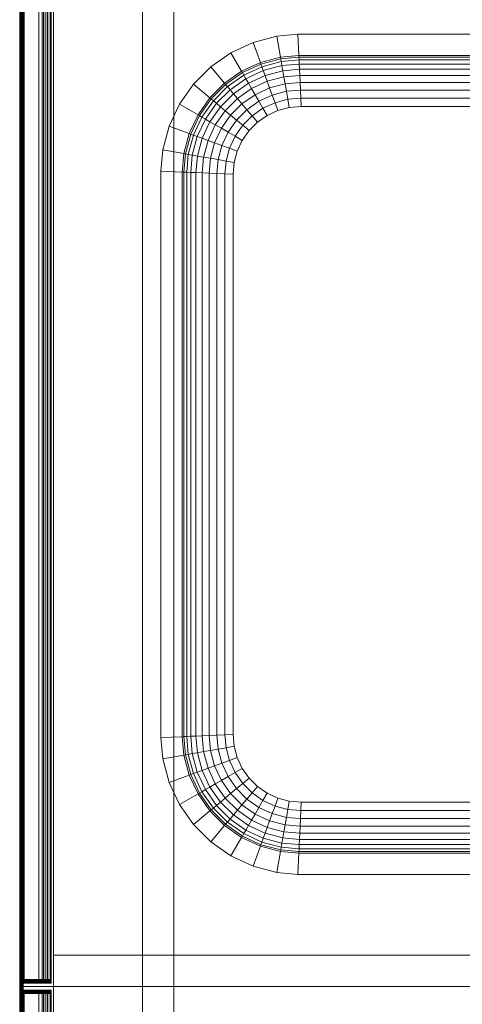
# Model space of a CAD drawing. Header units: metres. Extents: x 391.1 to 427.5, y 12.8 to 28.4.
# Tile 76 of 195: x 406.272 to 406.525, y 22.109 to 22.672. Entities that reach past the tile are written whole.
import ezdxf

# ---------------------------------------------------------------- set-up
doc = ezdxf.new("R2010")
doc.units = ezdxf.units.M
doc.layers.add('02_MOBILIARIO', color=7, linetype='Continuous', lineweight=18)
doc.layers.add('A-DETL-____-MBND', color=7, linetype='Continuous', lineweight=18)

# ---------------------------------------------------------------- blocks, each defined once
blk = doc.blocks.new('Family - Taulells_PA-152457-03_ELEC_P0A')
at = {"layer": 'A-DETL-____-MBND', "color": 253, "true_color": 0xaaaaaa}
for p, q in [((0, 0.6), (0, 0)), ((0, 0), (0, 0.6)), ((0.00003, 0.6), (0, 0.6)), ((0.6, 0.6), (0, 0.6)), ((0, 0.596), (0.00003, 0.59635)), ((0.00003, 0.59635), (0, 0.596)), ((0.00003, 0.59635), (0, 0.596)), ((0.00003, 0.59635), (0, 0.596)), ((0.00003, 0), (0.00003, 0.6)), ((0.00012, 0.6), (0.00003, 0.6)), ((0.00003, 0.59635), (0.00012, 0.59668)), ((0.00012, 0.59668), (0.00003, 0.59635)), ((0.00012, 0.59668), (0.00003, 0.59635)), ((0.00012, 0.59668), (0.00003, 0.59635)), ((0.00003, 0.00365), (0.00003, 0.59635)), ((0.00003, 0.59635), (0.00003, 0.00365)), ((0.00012, 0), (0.00012, 0.6)), ((0.00027, 0.6), (0.00012, 0.6)), ((0.00012, 0.59668), (0.00027, 0.597)), ((0.00027, 0.597), (0.00012, 0.59668)), ((0.00027, 0.597), (0.00012, 0.59668)), ((0.00027, 0.597), (0.00012, 0.59668)), ((0.00012, 0.00332), (0.00012, 0.59668)), ((0.00012, 0.59668), (0.00012, 0.00332)), ((0.00027, 0), (0.00027, 0.6)), ((0.00047, 0.6), (0.00027, 0.6)), ((0.00027, 0.597), (0.00047, 0.59729)), ((0.00047, 0.59729), (0.00027, 0.597)), ((0.00047, 0.59729), (0.00027, 0.597)), ((0.00047, 0.59729), (0.00027, 0.597)), ((0.00027, 0.003), (0.00027, 0.597)), ((0.00027, 0.597), (0.00027, 0.003)), ((0.00047, 0), (0.00047, 0.6)), ((0.00071, 0.6), (0.00047, 0.6)), ((0.00047, 0.59729), (0.00071, 0.59753)), ((0.00071, 0.59753), (0.00047, 0.59729)), ((0.00059, 0.59741), (0.00047, 0.59729)), ((0.00059, 0.59741), (0.00047, 0.59729)), ((0.00047, 0.00271), (0.00047, 0.59729)), ((0.00047, 0.59729), (0.00047, 0.00271)), ((0.00071, 0.59753), (0.00059, 0.59741)), ((0.00071, 0.59753), (0.00059, 0.59741)), ((0.00059, 0.59741), (0.00071, 0.59729)), ((0.00071, 0.59729), (0.00059, 0.59741)), ((0.00071, 0), (0.00071, 0.6)), ((0.001, 0.6), (0.00071, 0.6)), ((0.00071, 0.59753), (0.001, 0.59773)), ((0.001, 0.59773), (0.00071, 0.59753)), ((0.001, 0.59773), (0.00071, 0.59753)), ((0.001, 0.59773), (0.00071, 0.59753)), ((0.00071, 0.59753), (0.018, 0.59753)), ((0.018, 0.59753), (0.00071, 0.59753)), ((0.00071, 0.59729), (0.001, 0.597)), ((0.00071, 0.00271), (0.00071, 0.59729)), ((0.00071, 0.59729), (0.018, 0.59729)), ((0.001, 0.597), (0.00071, 0.59729)), ((0.00071, 0.59729), (0.00071, 0.00271)), ((0.018, 0.59729), (0.00071, 0.59729)), ((0.001, 0), (0.001, 0.6)), ((0.00132, 0.6), (0.001, 0.6)), ((0.001, 0.59773), (0.00132, 0.59788)), ((0.00132, 0.59788), (0.001, 0.59773)), ((0.00132, 0.59788), (0.001, 0.59773)), ((0.00132, 0.59788), (0.001, 0.59773)), ((0.001, 0.59773), (0.018, 0.59773)), ((0.018, 0.59773), (0.001, 0.59773)), ((0.001, 0.597), (0.00132, 0.59668)), ((0.001, 0.003), (0.001, 0.597)), ((0.001, 0.597), (0.018, 0.597)), ((0.00132, 0.59668), (0.001, 0.597)), ((0.001, 0.597), (0.001, 0.003)), ((0.018, 0.597), (0.001, 0.597)), ((0.00132, 0), (0.00132, 0.6)), ((0.00165, 0.6), (0.00132, 0.6)), ((0.00132, 0.59788), (0.00165, 0.59797)), ((0.00165, 0.59797), (0.00132, 0.59788)), ((0.00165, 0.59797), (0.00132, 0.59788)), ((0.00165, 0.59797), (0.00132, 0.59788)), ((0.00132, 0.59788), (0.018, 0.59788)), ((0.018, 0.59788), (0.00132, 0.59788)), ((0.00132, 0.59668), (0.00165, 0.59635)), ((0.00132, 0.00332), (0.00132, 0.59668)), ((0.00132, 0.59668), (0.018, 0.59668)), ((0.00165, 0.59635), (0.00132, 0.59668)), ((0.00132, 0.59668), (0.00132, 0.00332)), ((0.018, 0.59668), (0.00132, 0.59668)), ((0.00165, 0), (0.00165, 0.6)), ((0.002, 0.6), (0.00165, 0.6)), ((0.00165, 0.59797), (0.002, 0.598)), ((0.002, 0.598), (0.00165, 0.59797)), ((0.002, 0.598), (0.00165, 0.59797)), ((0.002, 0.598), (0.00165, 0.59797)), ((0.00165, 0.59797), (0.018, 0.59797)), ((0.018, 0.59797), (0.00165, 0.59797)), ((0.00165, 0.59635), (0.002, 0.596)), ((0.00165, 0.00365), (0.00165, 0.59635)), ((0.00165, 0.59635), (0.018, 0.59635)), ((0.002, 0.596), (0.00165, 0.59635)), ((0.00165, 0.59635), (0.00165, 0.00365)), ((0.018, 0.59635), (0.00165, 0.59635)), ((0.6, 0.6), (0.002, 0.6)), ((0.002, 0.6), (0.002, 0)), ((0.018, 0.598), (0.002, 0.598)), ((0.002, 0.598), (0.018, 0.598)), ((0.018, 0.598), (0.002, 0.598)), ((0.002, 0.598), (0.018, 0.598)), ((0.0025, 0.002), (0.0025, 0.598)), ((0.0025, 0.598), (0.01099, 0.598)), ((0.01099, 0.598), (0.0025, 0.598)), ((0.0025, 0.598), (0.0025, 0.002)), ((0.0025, 0.598), (0.0025, 0.002)), ((0.0025, 0.598), (0.01099, 0.598)), ((0.01099, 0.598), (0.0025, 0.598)), ((0.0025, 0.598), (0.0025, 0.002)), ((0.01099, 0.598), (0.01099, 0.002)), ((0.01099, 0.598), (0.01291, 0.598)), ((0.01291, 0.598), (0.01099, 0.598)), ((0.01099, 0.598), (0.01099, 0.002)), ((0.01099, 0.598), (0.01099, 0.002)), ((0.01099, 0.598), (0.01367, 0.598)), ((0.01367, 0.598), (0.01099, 0.598)), ((0.01099, 0.598), (0.01099, 0.002)), ((0.01291, 0.598), (0.01291, 0.002)), ((0.01291, 0.598), (0.01453, 0.598)), ((0.01453, 0.598), (0.01291, 0.598)), ((0.01291, 0.598), (0.01291, 0.002)), ((0.01367, 0.598), (0.01367, 0.002)), ((0.01367, 0.598), (0.01595, 0.598)), ((0.01595, 0.598), (0.01367, 0.598)), ((0.01367, 0.598), (0.01367, 0.002)), ((0.01453, 0.598), (0.01453, 0.002)), ((0.01453, 0.598), (0.01562, 0.598)), ((0.01562, 0.598), (0.01453, 0.598)), ((0.01453, 0.598), (0.01453, 0.002)), ((0.01562, 0.598), (0.01562, 0.002)), ((0.01562, 0.598), (0.016, 0.598)), ((0.016, 0.598), (0.01562, 0.598)), ((0.01562, 0.598), (0.01562, 0.002)), ((0.01595, 0.598), (0.01595, 0.002)), ((0.01595, 0.598), (0.01747, 0.598)), ((0.01747, 0.598), (0.01595, 0.598)), ((0.01595, 0.598), (0.01595, 0.002)), ((0.016, 0.598), (0.016, 0.002)), ((0.016, 0.598), (0.016, 0.002)), ((0.01747, 0.598), (0.01747, 0.002)), ((0.01747, 0.598), (0.018, 0.598)), ((0.018, 0.598), (0.01747, 0.598)), ((0.01747, 0.598), (0.01747, 0.002)), ((0.018, 0.598), (0.018, 0.002)), ((0.018, 0.598), (0.018, 0.002)), ((0.018, 0.598), (0.018, 0.59797)), ((0.018, 0.598), (0.018, 0.002)), ((0.018, 0.59797), (0.018, 0.598)), ((0.018, 0.002), (0.018, 0.598)), ((0.018, 0.59797), (0.018, 0.59788)), ((0.018, 0.59788), (0.018, 0.59797)), ((0.018, 0.59788), (0.018, 0.59773)), ((0.018, 0.59773), (0.018, 0.59788)), ((0.018, 0.59773), (0.018, 0.59753)), ((0.018, 0.59753), (0.018, 0.59773)), ((0.018, 0.59753), (0.018, 0.59729)), ((0.018, 0.59729), (0.018, 0.59753)), ((0.018, 0.59729), (0.018, 0.597)), ((0.018, 0.597), (0.018, 0.59729)), ((0.018, 0.597), (0.018, 0.59668)), ((0.018, 0.59668), (0.018, 0.597)), ((0.018, 0.59668), (0.018, 0.59635)), ((0.018, 0.59635), (0.018, 0.59668)), ((0.018, 0.59635), (0.018, 0.596)), ((0.018, 0.596), (0.018, 0.59635)), ((0.0192, 0.6), (0.5808, 0.6)), ((0.0192, 0.582), (0.0192, 0.6)), ((0.5808, 0.6), (0.0192, 0.6)), ((0.0192, 0.6), (0.0192, 0.582)), ((0.0192, 0), (0.0192, 0.6)), ((0.0192, 0.6), (0.5808, 0.6)), ((0.5808, 0.6), (0.0192, 0.6)), ((0.0192, 0.6), (0.0192, 0)), ((0.07, 0), (0.07, 0.6)), ((0.07, 0.6), (0.088, 0.6)), ((0.07, 0.6), (0.07, 0)), ((0.088, 0.6), (0.07, 0.6)), ((0.088, 0.6), (0.088, 0)), ((0.088, 0), (0.088, 0.6)), ((0, 0.004), (0, 0.596)), ((0, 0.596), (0, 0.004)), ((0, 0.004), (0, 0.596)), ((0, 0.596), (0, 0.004)), ((0.002, 0.596), (0.018, 0.596)), ((0.002, 0.004), (0.002, 0.596)), ((0.018, 0.596), (0.002, 0.596)), ((0.002, 0.596), (0.002, 0.004)), ((0.018, 0.596), (0.018, 0.004)), ((0.018, 0.004), (0.018, 0.596))]:
    blk.add_line(p, q, dxfattribs=at)
blk = doc.blocks.new('Family - Piques_PA-152575-03_ELEC_P0A')
at = {"layer": 'A-DETL-____-MBND', "color": 253, "true_color": 0xaaaaaa}
for p, q in [((0, 0.6), (0, 0)), ((0, 0), (0, 0.6)), ((0.00003, 0), (0.00003, 0.6)), ((0.00003, 0.59635), (0.00003, 0.00365)), ((0.00003, 0.00365), (0.00003, 0.59635)), ((0.00012, 0), (0.00012, 0.6)), ((0.00012, 0.59668), (0.00012, 0.00332)), ((0.00012, 0.00332), (0.00012, 0.59668)), ((0.00027, 0), (0.00027, 0.6)), ((0.00027, 0.597), (0.00027, 0.003)), ((0.00027, 0.003), (0.00027, 0.597)), ((0.00047, 0), (0.00047, 0.6)), ((0.00047, 0.59729), (0.00047, 0.00271)), ((0.00047, 0.00271), (0.00047, 0.59729)), ((0.00071, 0), (0.00071, 0.6)), ((0.00071, 0.59729), (0.00071, 0.00271)), ((0.00071, 0.00271), (0.00071, 0.59729)), ((0.001, 0), (0.001, 0.6)), ((0.001, 0.597), (0.001, 0.003)), ((0.001, 0.003), (0.001, 0.597)), ((0.00132, 0), (0.00132, 0.6)), ((0.00132, 0.59668), (0.00132, 0.00332)), ((0.00132, 0.00332), (0.00132, 0.59668)), ((0.00165, 0), (0.00165, 0.6)), ((0.00165, 0.59635), (0.00165, 0.00365)), ((0.00165, 0.00365), (0.00165, 0.59635)), ((0.002, 0.6), (0.002, 0)), ((0.0025, 0.002), (0.0025, 0.598)), ((0.0025, 0.598), (0.0025, 0.002)), ((0.0025, 0.598), (0.0025, 0.002)), ((0.0025, 0.598), (0.0025, 0.002)), ((0.01099, 0.598), (0.01099, 0.002)), ((0.01099, 0.598), (0.01099, 0.002)), ((0.01099, 0.598), (0.01099, 0.002)), ((0.01099, 0.598), (0.01099, 0.002)), ((0.01291, 0.598), (0.01291, 0.002)), ((0.01291, 0.598), (0.01291, 0.002)), ((0.01367, 0.598), (0.01367, 0.002)), ((0.01367, 0.598), (0.01367, 0.002)), ((0.01453, 0.598), (0.01453, 0.002)), ((0.01453, 0.598), (0.01453, 0.002)), ((0.01562, 0.598), (0.01562, 0.002)), ((0.01562, 0.598), (0.01562, 0.002)), ((0.01595, 0.598), (0.01595, 0.002)), ((0.01595, 0.598), (0.01595, 0.002)), ((0.016, 0.598), (0.016, 0.002)), ((0.016, 0.598), (0.016, 0.002)), ((0.01747, 0.598), (0.01747, 0.002)), ((0.01747, 0.598), (0.01747, 0.002)), ((0.018, 0.598), (0.018, 0.002)), ((0.018, 0.598), (0.018, 0.002)), ((0.018, 0.002), (0.018, 0.598)), ((0.018, 0.598), (0.018, 0.002)), ((0.0192, 0), (0.0192, 0.6)), ((0.0192, 0.6), (0.0192, 0)), ((0.07, 0), (0.07, 0.6)), ((0.07, 0.6), (0.07, 0)), ((0.088, 0.6), (0.088, 0)), ((0.088, 0), (0.088, 0.6)), ((0, 0.004), (0, 0.596)), ((0, 0.596), (0, 0.004)), ((0, 0.004), (0, 0.596)), ((0, 0.596), (0, 0.004)), ((0.002, 0.596), (0.002, 0.004)), ((0.002, 0.004), (0.002, 0.596)), ((0.018, 0.004), (0.018, 0.596)), ((0.018, 0.596), (0.018, 0.004)), ((0.13319, 0.53937), (0.14668, 0.54298)), ((0.13319, 0.53937), (0.14668, 0.54298)), ((0.14668, 0.54298), (0.13319, 0.53937)), ((0.14668, 0.54298), (0.1588, 0.54404)), ((0.14668, 0.54298), (0.1588, 0.54404)), ((0.1588, 0.54404), (0.14668, 0.54298)), ((0.14881, 0.53092), (0.14668, 0.54298)), ((0.15934, 0.53184), (0.1588, 0.54404)), ((0.1588, 0.54404), (0.44241, 0.54404)), ((0.1588, 0.54404), (0.44241, 0.54404)), ((0.44241, 0.54404), (0.1588, 0.54404)), ((0.12052, 0.53346), (0.13319, 0.53937)), ((0.12052, 0.53346), (0.13319, 0.53937)), ((0.13319, 0.53937), (0.12052, 0.53346)), ((0.13738, 0.52785), (0.13319, 0.53937)), ((0.10908, 0.52545), (0.12052, 0.53346)), ((0.10908, 0.52545), (0.12052, 0.53346)), ((0.12052, 0.53346), (0.10908, 0.52545)), ((0.12665, 0.52285), (0.12052, 0.53346)), ((0.14881, 0.53092), (0.13738, 0.52785)), ((0.14897, 0.53004), (0.13768, 0.52702)), ((0.15934, 0.53184), (0.14881, 0.53092)), ((0.14897, 0.53004), (0.14881, 0.53092)), ((0.15938, 0.53095), (0.14897, 0.53004)), ((0.14925, 0.52843), (0.14897, 0.53004)), ((0.15945, 0.52932), (0.14925, 0.52843)), ((0.44187, 0.53184), (0.15934, 0.53184)), ((0.15938, 0.53095), (0.15934, 0.53184)), ((0.44183, 0.53095), (0.15938, 0.53095)), ((0.15945, 0.52932), (0.15938, 0.53095)), ((0.44176, 0.52932), (0.15945, 0.52932)), ((0.15955, 0.52699), (0.15945, 0.52932)), ((0.0992, 0.51557), (0.10908, 0.52545)), ((0.0992, 0.51557), (0.10908, 0.52545)), ((0.10908, 0.52545), (0.0992, 0.51557)), ((0.11695, 0.51606), (0.10908, 0.52545)), ((0.13738, 0.52785), (0.12665, 0.52285)), ((0.13768, 0.52702), (0.12709, 0.52208)), ((0.13824, 0.52548), (0.12791, 0.52066)), ((0.13904, 0.52328), (0.12908, 0.51864)), ((0.13768, 0.52702), (0.13738, 0.52785)), ((0.13824, 0.52548), (0.13768, 0.52702)), ((0.14925, 0.52843), (0.13824, 0.52548)), ((0.13904, 0.52328), (0.13824, 0.52548)), ((0.14966, 0.52612), (0.13904, 0.52328)), ((0.14006, 0.52048), (0.13904, 0.52328)), ((0.15017, 0.52319), (0.14006, 0.52048)), ((0.14966, 0.52612), (0.14925, 0.52843)), ((0.15955, 0.52699), (0.14966, 0.52612)), ((0.15017, 0.52319), (0.14966, 0.52612)), ((0.15968, 0.52402), (0.15017, 0.52319)), ((0.15079, 0.5197), (0.15017, 0.52319)), ((0.44166, 0.52699), (0.15955, 0.52699)), ((0.15968, 0.52402), (0.15955, 0.52699)), ((0.44153, 0.52402), (0.15968, 0.52402)), ((0.15983, 0.52049), (0.15968, 0.52402)), ((0.12665, 0.52285), (0.11695, 0.51606)), ((0.12709, 0.52208), (0.11753, 0.51538)), ((0.12791, 0.52066), (0.11858, 0.51412)), ((0.12908, 0.51864), (0.12008, 0.51233)), ((0.12709, 0.52208), (0.12665, 0.52285)), ((0.12791, 0.52066), (0.12709, 0.52208)), ((0.12908, 0.51864), (0.12791, 0.52066)), ((0.13057, 0.51606), (0.12908, 0.51864)), ((0.14006, 0.52048), (0.13057, 0.51606)), ((0.14127, 0.51715), (0.14006, 0.52048)), ((0.15079, 0.5197), (0.14127, 0.51715)), ((0.15983, 0.52049), (0.15079, 0.5197)), ((0.15149, 0.51575), (0.15079, 0.5197)), ((0.44138, 0.52049), (0.15983, 0.52049)), ((0.16001, 0.5165), (0.15983, 0.52049)), ((0.09118, 0.50412), (0.0992, 0.51557)), ((0.09118, 0.50412), (0.0992, 0.51557)), ((0.0992, 0.51557), (0.09118, 0.50412)), ((0.10858, 0.50769), (0.0992, 0.51557)), ((0.11695, 0.51606), (0.10858, 0.50769)), ((0.11753, 0.51538), (0.10926, 0.50712)), ((0.11858, 0.51412), (0.11052, 0.50607)), ((0.12008, 0.51233), (0.11231, 0.50456)), ((0.11753, 0.51538), (0.11695, 0.51606)), ((0.11858, 0.51412), (0.11753, 0.51538)), ((0.12008, 0.51233), (0.11858, 0.51412)), ((0.122, 0.51005), (0.12008, 0.51233)), ((0.13057, 0.51606), (0.122, 0.51005)), ((0.13234, 0.51299), (0.12427, 0.50734)), ((0.13234, 0.51299), (0.13057, 0.51606)), ((0.14127, 0.51715), (0.13234, 0.51299)), ((0.13435, 0.50951), (0.13234, 0.51299)), ((0.14264, 0.51338), (0.13435, 0.50951)), ((0.14264, 0.51338), (0.14127, 0.51715)), ((0.15149, 0.51575), (0.14264, 0.51338)), ((0.14414, 0.50927), (0.14264, 0.51338)), ((0.16001, 0.5165), (0.15149, 0.51575)), ((0.15225, 0.51144), (0.15149, 0.51575)), ((0.1602, 0.51214), (0.15225, 0.51144)), ((0.4412, 0.5165), (0.16001, 0.5165)), ((0.1602, 0.51214), (0.16001, 0.5165)), ((0.44101, 0.51214), (0.1602, 0.51214)), ((0.1604, 0.50754), (0.1602, 0.51214)), ((0.10858, 0.50769), (0.10179, 0.49799)), ((0.10926, 0.50712), (0.10256, 0.49755)), ((0.10926, 0.50712), (0.10858, 0.50769)), ((0.11052, 0.50607), (0.10926, 0.50712)), ((0.122, 0.51005), (0.11459, 0.50265)), ((0.12427, 0.50734), (0.11731, 0.50037)), ((0.12427, 0.50734), (0.122, 0.51005)), ((0.12685, 0.50426), (0.12427, 0.50734)), ((0.13435, 0.50951), (0.12685, 0.50426)), ((0.13654, 0.50573), (0.13435, 0.50951)), ((0.14414, 0.50927), (0.13654, 0.50573)), ((0.15225, 0.51144), (0.14414, 0.50927)), ((0.14572, 0.50493), (0.14414, 0.50927)), ((0.15305, 0.50689), (0.14572, 0.50493)), ((0.15305, 0.50689), (0.15225, 0.51144)), ((0.1604, 0.50754), (0.15305, 0.50689)), ((0.15387, 0.50222), (0.15305, 0.50689)), ((0.44081, 0.50754), (0.1604, 0.50754)), ((0.1606, 0.50281), (0.1604, 0.50754)), ((0.08528, 0.49145), (0.09118, 0.50412)), ((0.08528, 0.49145), (0.09118, 0.50412)), ((0.09118, 0.50412), (0.08528, 0.49145)), ((0.10179, 0.49799), (0.09118, 0.50412)), ((0.11052, 0.50607), (0.10398, 0.49673)), ((0.11231, 0.50456), (0.10601, 0.49556)), ((0.11459, 0.50265), (0.10859, 0.49407)), ((0.11231, 0.50456), (0.11052, 0.50607)), ((0.11459, 0.50265), (0.11231, 0.50456)), ((0.11731, 0.50037), (0.11459, 0.50265)), ((0.12685, 0.50426), (0.12038, 0.49779)), ((0.12966, 0.50091), (0.12373, 0.49498)), ((0.12966, 0.50091), (0.12685, 0.50426)), ((0.13654, 0.50573), (0.12966, 0.50091)), ((0.13263, 0.49737), (0.12966, 0.50091)), ((0.13885, 0.50172), (0.13263, 0.49737)), ((0.13885, 0.50172), (0.13654, 0.50573)), ((0.14572, 0.50493), (0.13885, 0.50172)), ((0.14122, 0.49761), (0.13885, 0.50172)), ((0.14734, 0.50047), (0.14572, 0.50493)), ((0.15387, 0.50222), (0.14734, 0.50047)), ((0.1606, 0.50281), (0.15387, 0.50222)), ((0.4406, 0.50281), (0.1606, 0.50281)), ((0.10179, 0.49799), (0.09679, 0.48726)), ((0.10256, 0.49755), (0.09763, 0.48696)), ((0.10398, 0.49673), (0.09916, 0.4864)), ((0.10601, 0.49556), (0.10136, 0.4856)), ((0.10256, 0.49755), (0.10179, 0.49799)), ((0.10398, 0.49673), (0.10256, 0.49755)), ((0.10601, 0.49556), (0.10398, 0.49673)), ((0.10859, 0.49407), (0.10601, 0.49556)), ((0.11731, 0.50037), (0.11165, 0.4923)), ((0.12038, 0.49779), (0.11513, 0.49029)), ((0.12038, 0.49779), (0.11731, 0.50037)), ((0.12373, 0.49498), (0.11892, 0.48811)), ((0.12373, 0.49498), (0.12038, 0.49779)), ((0.12727, 0.49201), (0.12373, 0.49498)), ((0.13263, 0.49737), (0.12727, 0.49201)), ((0.13568, 0.49374), (0.13263, 0.49737)), ((0.14122, 0.49761), (0.13568, 0.49374)), ((0.14734, 0.50047), (0.14122, 0.49761)), ((0.08166, 0.47796), (0.08528, 0.49145)), ((0.08166, 0.47796), (0.08528, 0.49145)), ((0.08528, 0.49145), (0.08166, 0.47796)), ((0.09679, 0.48726), (0.08528, 0.49145)), ((0.10859, 0.49407), (0.10416, 0.48458)), ((0.11165, 0.4923), (0.10749, 0.48337)), ((0.11165, 0.4923), (0.10859, 0.49407)), ((0.11513, 0.49029), (0.11126, 0.482)), ((0.11513, 0.49029), (0.11165, 0.4923)), ((0.11892, 0.48811), (0.11513, 0.49029)), ((0.12727, 0.49201), (0.12292, 0.4858)), ((0.13091, 0.48896), (0.12727, 0.49201)), ((0.13568, 0.49374), (0.13091, 0.48896)), ((0.09679, 0.48726), (0.09373, 0.47583)), ((0.09763, 0.48696), (0.0946, 0.47568)), ((0.09916, 0.4864), (0.09621, 0.47539)), ((0.09763, 0.48696), (0.09679, 0.48726)), ((0.09916, 0.4864), (0.09763, 0.48696)), ((0.10136, 0.4856), (0.09852, 0.47499)), ((0.10136, 0.4856), (0.09916, 0.4864)), ((0.10416, 0.48458), (0.10136, 0.4856)), ((0.10416, 0.48458), (0.10145, 0.47447)), ((0.10749, 0.48337), (0.10416, 0.48458)), ((0.11892, 0.48811), (0.11537, 0.4805)), ((0.12292, 0.4858), (0.11892, 0.48811)), ((0.12292, 0.4858), (0.11971, 0.47892)), ((0.12703, 0.48342), (0.12292, 0.4858)), ((0.13091, 0.48896), (0.12703, 0.48342)), ((0.10749, 0.48337), (0.10494, 0.47385)), ((0.11126, 0.482), (0.10749, 0.48337)), ((0.11126, 0.482), (0.10889, 0.47316)), ((0.11537, 0.4805), (0.11126, 0.482)), ((0.11537, 0.4805), (0.1132, 0.4724)), ((0.11971, 0.47892), (0.11537, 0.4805)), ((0.11971, 0.47892), (0.11775, 0.47159)), ((0.12417, 0.4773), (0.11971, 0.47892)), ((0.12703, 0.48342), (0.12417, 0.4773)), ((0.0806, 0.46584), (0.08166, 0.47796)), ((0.0806, 0.46584), (0.08166, 0.47796)), ((0.08166, 0.47796), (0.0806, 0.46584)), ((0.09373, 0.47583), (0.08166, 0.47796)), ((0.09373, 0.47583), (0.09281, 0.46531)), ((0.0946, 0.47568), (0.09369, 0.46527)), ((0.0946, 0.47568), (0.09373, 0.47583)), ((0.09621, 0.47539), (0.0946, 0.47568)), ((0.09621, 0.47539), (0.09532, 0.4652)), ((0.09852, 0.47499), (0.09621, 0.47539)), ((0.09852, 0.47499), (0.09765, 0.46509)), ((0.10145, 0.47447), (0.09852, 0.47499)), ((0.10145, 0.47447), (0.10062, 0.46496)), ((0.10494, 0.47385), (0.10145, 0.47447)), ((0.10494, 0.47385), (0.10415, 0.46481)), ((0.10889, 0.47316), (0.10494, 0.47385)), ((0.10889, 0.47316), (0.10815, 0.46464)), ((0.1132, 0.4724), (0.10889, 0.47316)), ((0.12417, 0.4773), (0.12242, 0.47077)), ((0.1132, 0.4724), (0.1125, 0.46445)), ((0.11775, 0.47159), (0.1132, 0.4724)), ((0.11775, 0.47159), (0.11711, 0.46424)), ((0.12242, 0.47077), (0.11775, 0.47159)), ((0.12242, 0.47077), (0.12183, 0.46404)), ((0.0806, 0.14224), (0.0806, 0.46584)), ((0.0806, 0.46584), (0.09281, 0.46531)), ((0.0806, 0.14224), (0.0806, 0.46584)), ((0.0806, 0.46584), (0.0806, 0.14224)), ((0.09281, 0.46531), (0.09281, 0.14277)), ((0.09281, 0.46531), (0.09369, 0.46527)), ((0.09369, 0.46527), (0.09369, 0.14281)), ((0.09369, 0.46527), (0.09532, 0.4652)), ((0.09532, 0.4652), (0.09532, 0.14288)), ((0.09532, 0.4652), (0.09765, 0.46509)), ((0.09765, 0.46509), (0.09765, 0.14298)), ((0.09765, 0.46509), (0.10062, 0.46496)), ((0.10062, 0.46496), (0.10062, 0.14311)), ((0.10062, 0.46496), (0.10415, 0.46481)), ((0.10415, 0.46481), (0.10415, 0.14327)), ((0.10415, 0.46481), (0.10815, 0.46464)), ((0.10815, 0.46464), (0.10815, 0.14344)), ((0.10815, 0.46464), (0.1125, 0.46445)), ((0.1125, 0.46445), (0.1125, 0.14363)), ((0.1125, 0.46445), (0.11711, 0.46424)), ((0.11711, 0.46424), (0.11711, 0.14383)), ((0.11711, 0.46424), (0.12183, 0.46404)), ((0.12183, 0.46404), (0.12183, 0.14404)), ((0.0806, 0.14224), (0.09281, 0.14277)), ((0.08166, 0.13012), (0.0806, 0.14224)), ((0.08166, 0.13012), (0.0806, 0.14224)), ((0.0806, 0.14224), (0.08166, 0.13012)), ((0.09281, 0.14277), (0.09369, 0.14281)), ((0.09281, 0.14277), (0.09373, 0.13225)), ((0.09369, 0.14281), (0.09532, 0.14288)), ((0.09369, 0.14281), (0.0946, 0.1324)), ((0.09532, 0.14288), (0.09765, 0.14298)), ((0.09532, 0.14288), (0.09621, 0.13268)), ((0.09765, 0.14298), (0.10062, 0.14311)), ((0.09765, 0.14298), (0.09852, 0.13309)), ((0.10062, 0.14311), (0.10415, 0.14327)), ((0.10062, 0.14311), (0.10145, 0.13361)), ((0.10415, 0.14327), (0.10815, 0.14344)), ((0.10415, 0.14327), (0.10494, 0.13422)), ((0.10815, 0.14344), (0.1125, 0.14363)), ((0.10815, 0.14344), (0.10889, 0.13492)), ((0.1125, 0.14363), (0.11711, 0.14383)), ((0.1125, 0.14363), (0.1132, 0.13568)), ((0.11711, 0.14383), (0.12183, 0.14404)), ((0.11711, 0.14383), (0.11775, 0.13648)), ((0.12183, 0.14404), (0.12242, 0.13731)), ((0.10889, 0.13492), (0.1132, 0.13568)), ((0.1132, 0.13568), (0.11775, 0.13648)), ((0.1132, 0.13568), (0.11537, 0.12757)), ((0.11775, 0.13648), (0.12242, 0.13731)), ((0.11775, 0.13648), (0.11971, 0.12915)), ((0.12242, 0.13731), (0.12417, 0.13078)), ((0.08166, 0.13012), (0.09373, 0.13225)), ((0.08528, 0.11662), (0.08166, 0.13012)), ((0.08528, 0.11662), (0.08166, 0.13012)), ((0.08166, 0.13012), (0.08528, 0.11662)), ((0.09373, 0.13225), (0.0946, 0.1324)), ((0.09373, 0.13225), (0.09679, 0.12081)), ((0.0946, 0.1324), (0.09621, 0.13268)), ((0.0946, 0.1324), (0.09763, 0.12112)), ((0.09621, 0.13268), (0.09852, 0.13309)), ((0.09621, 0.13268), (0.09916, 0.12168)), ((0.09852, 0.13309), (0.10145, 0.13361)), ((0.09852, 0.13309), (0.10136, 0.12248)), ((0.10145, 0.13361), (0.10494, 0.13422)), ((0.10145, 0.13361), (0.10416, 0.12349)), ((0.10494, 0.13422), (0.10889, 0.13492)), ((0.10494, 0.13422), (0.10749, 0.12471)), ((0.10889, 0.13492), (0.11126, 0.12608)), ((0.11971, 0.12915), (0.12417, 0.13078)), ((0.12417, 0.13078), (0.12703, 0.12465)), ((0.10416, 0.12349), (0.10749, 0.12471)), ((0.10749, 0.12471), (0.11126, 0.12608)), ((0.10749, 0.12471), (0.11165, 0.11578)), ((0.11126, 0.12608), (0.11537, 0.12757)), ((0.11126, 0.12608), (0.11513, 0.11778)), ((0.11537, 0.12757), (0.11971, 0.12915)), ((0.11537, 0.12757), (0.11892, 0.11997)), ((0.11971, 0.12915), (0.12292, 0.12228)), ((0.12292, 0.12228), (0.12703, 0.12465)), ((0.12703, 0.12465), (0.13091, 0.11912)), ((0.08528, 0.11662), (0.09679, 0.12081)), ((0.09679, 0.12081), (0.09763, 0.12112)), ((0.09679, 0.12081), (0.10179, 0.11008)), ((0.09763, 0.12112), (0.09916, 0.12168)), ((0.09763, 0.12112), (0.10256, 0.11053)), ((0.09916, 0.12168), (0.10136, 0.12248)), ((0.09916, 0.12168), (0.10398, 0.11135)), ((0.10136, 0.12248), (0.10416, 0.12349)), ((0.10136, 0.12248), (0.10601, 0.11252)), ((0.10416, 0.12349), (0.10859, 0.11401)), ((0.11513, 0.11778), (0.11892, 0.11997)), ((0.11892, 0.11997), (0.12292, 0.12228)), ((0.11892, 0.11997), (0.12373, 0.1131)), ((0.12292, 0.12228), (0.12727, 0.11607)), ((0.12727, 0.11607), (0.13091, 0.11912)), ((0.13091, 0.11912), (0.13568, 0.11434)), ((0.09118, 0.10396), (0.08528, 0.11662)), ((0.09118, 0.10396), (0.08528, 0.11662)), ((0.08528, 0.11662), (0.09118, 0.10396)), ((0.10398, 0.11135), (0.10601, 0.11252)), ((0.10601, 0.11252), (0.10859, 0.11401)), ((0.10601, 0.11252), (0.11231, 0.10351)), ((0.10859, 0.11401), (0.11165, 0.11578)), ((0.10859, 0.11401), (0.11459, 0.10543)), ((0.11165, 0.11578), (0.11513, 0.11778)), ((0.11165, 0.11578), (0.11731, 0.10771)), ((0.11513, 0.11778), (0.12038, 0.11028)), ((0.12038, 0.11028), (0.12373, 0.1131)), ((0.12373, 0.1131), (0.12727, 0.11607)), ((0.12373, 0.1131), (0.12966, 0.10716)), ((0.12727, 0.11607), (0.13263, 0.1107)), ((0.13263, 0.1107), (0.13568, 0.11434)), ((0.13568, 0.11434), (0.14122, 0.11046)), ((0.09118, 0.10396), (0.10179, 0.11008)), ((0.10179, 0.11008), (0.10256, 0.11053)), ((0.10179, 0.11008), (0.10858, 0.10039)), ((0.10256, 0.11053), (0.10398, 0.11135)), ((0.10256, 0.11053), (0.10926, 0.10096)), ((0.10398, 0.11135), (0.11052, 0.10201)), ((0.11459, 0.10543), (0.11731, 0.10771)), ((0.11731, 0.10771), (0.12038, 0.11028)), ((0.11731, 0.10771), (0.12427, 0.10074)), ((0.12038, 0.11028), (0.12685, 0.10381)), ((0.12685, 0.10381), (0.12966, 0.10716)), ((0.12966, 0.10716), (0.13263, 0.1107)), ((0.12966, 0.10716), (0.13654, 0.10235)), ((0.13263, 0.1107), (0.13885, 0.10635)), ((0.13885, 0.10635), (0.14122, 0.11046)), ((0.14122, 0.11046), (0.14734, 0.10761)), ((0.14572, 0.10315), (0.14734, 0.10761)), ((0.14734, 0.10761), (0.15387, 0.10586)), ((0.0992, 0.09251), (0.09118, 0.10396)), ((0.0992, 0.09251), (0.09118, 0.10396)), ((0.09118, 0.10396), (0.0992, 0.09251)), ((0.10926, 0.10096), (0.11052, 0.10201)), ((0.11052, 0.10201), (0.11231, 0.10351)), ((0.11052, 0.10201), (0.11858, 0.09395)), ((0.11231, 0.10351), (0.11459, 0.10543)), ((0.11231, 0.10351), (0.12008, 0.09574)), ((0.11459, 0.10543), (0.122, 0.09803)), ((0.12427, 0.10074), (0.12685, 0.10381)), ((0.12685, 0.10381), (0.13435, 0.09856)), ((0.13435, 0.09856), (0.13654, 0.10235)), ((0.13654, 0.10235), (0.13885, 0.10635)), ((0.13654, 0.10235), (0.14414, 0.0988)), ((0.13885, 0.10635), (0.14572, 0.10315)), ((0.14414, 0.0988), (0.14572, 0.10315)), ((0.14572, 0.10315), (0.15305, 0.10118)), ((0.15305, 0.10118), (0.15387, 0.10586)), ((0.15387, 0.10586), (0.1606, 0.10527)), ((0.1604, 0.10054), (0.1606, 0.10527)), ((0.1606, 0.10527), (0.4406, 0.10527)), ((0.0992, 0.09251), (0.10858, 0.10039)), ((0.10858, 0.10039), (0.10926, 0.10096)), ((0.10858, 0.10039), (0.11695, 0.09202)), ((0.10926, 0.10096), (0.11753, 0.0927)), ((0.11858, 0.09395), (0.12008, 0.09574)), ((0.12008, 0.09574), (0.122, 0.09803)), ((0.12008, 0.09574), (0.12908, 0.08944)), ((0.122, 0.09803), (0.12427, 0.10074)), ((0.122, 0.09803), (0.13057, 0.09202)), ((0.12427, 0.10074), (0.13234, 0.09509)), ((0.13234, 0.09509), (0.13435, 0.09856)), ((0.13435, 0.09856), (0.14264, 0.09469)), ((0.14264, 0.09469), (0.14414, 0.0988)), ((0.14414, 0.0988), (0.15225, 0.09663)), ((0.15149, 0.09232), (0.15225, 0.09663)), ((0.15225, 0.09663), (0.15305, 0.10118)), ((0.15225, 0.09663), (0.1602, 0.09594)), ((0.15305, 0.10118), (0.1604, 0.10054)), ((0.16001, 0.09158), (0.1602, 0.09594)), ((0.1602, 0.09594), (0.1604, 0.10054)), ((0.1602, 0.09594), (0.44101, 0.09594)), ((0.1604, 0.10054), (0.44081, 0.10054)), ((0.10908, 0.08263), (0.0992, 0.09251)), ((0.10908, 0.08263), (0.0992, 0.09251)), ((0.0992, 0.09251), (0.10908, 0.08263)), ((0.10908, 0.08263), (0.11695, 0.09202)), ((0.11695, 0.09202), (0.11753, 0.0927)), ((0.11695, 0.09202), (0.12665, 0.08523)), ((0.11753, 0.0927), (0.11858, 0.09395)), ((0.11753, 0.0927), (0.12709, 0.086)), ((0.11858, 0.09395), (0.12791, 0.08741)), ((0.12908, 0.08944), (0.13057, 0.09202)), ((0.13057, 0.09202), (0.13234, 0.09509)), ((0.13057, 0.09202), (0.14006, 0.0876)), ((0.13234, 0.09509), (0.14127, 0.09092)), ((0.14006, 0.0876), (0.14127, 0.09092)), ((0.14127, 0.09092), (0.14264, 0.09469)), ((0.14127, 0.09092), (0.15079, 0.08837)), ((0.14264, 0.09469), (0.15149, 0.09232)), ((0.15079, 0.08837), (0.15149, 0.09232)), ((0.15149, 0.09232), (0.16001, 0.09158)), ((0.15983, 0.08758), (0.16001, 0.09158)), ((0.16001, 0.09158), (0.4412, 0.09158)), ((0.12052, 0.07462), (0.12665, 0.08523)), ((0.12665, 0.08523), (0.12709, 0.086)), ((0.12665, 0.08523), (0.13738, 0.08022)), ((0.12709, 0.086), (0.12791, 0.08741)), ((0.12709, 0.086), (0.13768, 0.08106)), ((0.12791, 0.08741), (0.12908, 0.08944)), ((0.12791, 0.08741), (0.13824, 0.0826)), ((0.12908, 0.08944), (0.13904, 0.08479)), ((0.13824, 0.0826), (0.13904, 0.08479)), ((0.13904, 0.08479), (0.14006, 0.0876)), ((0.13904, 0.08479), (0.14966, 0.08195)), ((0.14006, 0.0876), (0.15017, 0.08489)), ((0.14966, 0.08195), (0.15017, 0.08489)), ((0.15017, 0.08489), (0.15079, 0.08837)), ((0.15017, 0.08489), (0.15968, 0.08405)), ((0.15079, 0.08837), (0.15983, 0.08758)), ((0.15968, 0.08405), (0.15983, 0.08758)), ((0.15983, 0.08758), (0.44138, 0.08758)), ((0.12052, 0.07462), (0.10908, 0.08263)), ((0.12052, 0.07462), (0.10908, 0.08263)), ((0.10908, 0.08263), (0.12052, 0.07462)), ((0.13319, 0.06871), (0.13738, 0.08022)), ((0.13738, 0.08022), (0.13768, 0.08106)), ((0.13738, 0.08022), (0.14881, 0.07716)), ((0.13768, 0.08106), (0.13824, 0.0826)), ((0.13768, 0.08106), (0.14897, 0.07804)), ((0.13824, 0.0826), (0.14925, 0.07965)), ((0.14897, 0.07804), (0.14925, 0.07965)), ((0.14925, 0.07965), (0.14966, 0.08195)), ((0.14925, 0.07965), (0.15945, 0.07876)), ((0.14966, 0.08195), (0.15955, 0.08109)), ((0.15938, 0.07712), (0.15945, 0.07876)), ((0.15945, 0.07876), (0.15955, 0.08109)), ((0.15945, 0.07876), (0.44176, 0.07876)), ((0.15955, 0.08109), (0.15968, 0.08405)), ((0.15955, 0.08109), (0.44166, 0.08109)), ((0.15968, 0.08405), (0.44153, 0.08405)), ((0.13319, 0.06871), (0.12052, 0.07462)), ((0.13319, 0.06871), (0.12052, 0.07462)), ((0.12052, 0.07462), (0.13319, 0.06871)), ((0.14668, 0.06509), (0.14881, 0.07716)), ((0.14881, 0.07716), (0.14897, 0.07804)), ((0.14881, 0.07716), (0.15934, 0.07624)), ((0.14897, 0.07804), (0.15938, 0.07712)), ((0.1588, 0.06403), (0.15934, 0.07624)), ((0.15934, 0.07624), (0.15938, 0.07712)), ((0.15934, 0.07624), (0.44187, 0.07624)), ((0.15938, 0.07712), (0.44183, 0.07712)), ((0.14668, 0.06509), (0.13319, 0.06871)), ((0.14668, 0.06509), (0.13319, 0.06871)), ((0.13319, 0.06871), (0.14668, 0.06509)), ((0.1588, 0.06403), (0.14668, 0.06509)), ((0.1588, 0.06403), (0.14668, 0.06509)), ((0.14668, 0.06509), (0.1588, 0.06403)), ((0.44241, 0.06403), (0.1588, 0.06403)), ((0.44241, 0.06403), (0.1588, 0.06403)), ((0.1588, 0.06403), (0.44241, 0.06403)), ((0.0192, 0), (0.0192, 0.018)), ((0.0192, 0.018), (0.5808, 0.018)), ((0.5808, 0.018), (0.0192, 0.018)), ((0.0192, 0.018), (0.0192, 0)), ((0.00003, 0.00365), (0, 0.004)), ((0, 0.004), (0.00003, 0.00365)), ((0.00003, 0.00365), (0, 0.004)), ((0, 0.004), (0.00003, 0.00365)), ((0, 0), (0.00003, 0)), ((0, 0), (0.6, 0)), ((0.00012, 0.00332), (0.00003, 0.00365)), ((0.00003, 0.00365), (0.00012, 0.00332)), ((0.00012, 0.00332), (0.00003, 0.00365)), ((0.00003, 0.00365), (0.00012, 0.00332)), ((0.00027, 0.003), (0.00012, 0.00332)), ((0.00012, 0.00332), (0.00027, 0.003)), ((0.00027, 0.003), (0.00012, 0.00332)), ((0.00012, 0.00332), (0.00027, 0.003)), ((0.00047, 0.00271), (0.00027, 0.003)), ((0.00027, 0.003), (0.00047, 0.00271)), ((0.00047, 0.00271), (0.00027, 0.003)), ((0.00027, 0.003), (0.00047, 0.00271)), ((0.00059, 0.00259), (0.00047, 0.00271)), ((0.00047, 0.00271), (0.00071, 0.00247)), ((0.00071, 0.00247), (0.00047, 0.00271)), ((0.00047, 0.00271), (0.00059, 0.00259)), ((0.00059, 0.00259), (0.00071, 0.00271)), ((0.00059, 0.00259), (0.00071, 0.00271)), ((0.00071, 0.00247), (0.00059, 0.00259)), ((0.00059, 0.00259), (0.00071, 0.00247)), ((0.00071, 0.00271), (0.001, 0.003)), ((0.00071, 0.00271), (0.001, 0.003)), ((0.00071, 0.00271), (0.018, 0.00271)), ((0.018, 0.00271), (0.00071, 0.00271)), ((0.001, 0.00227), (0.00071, 0.00247)), ((0.00071, 0.00247), (0.001, 0.00227)), ((0.00071, 0.00247), (0.018, 0.00247)), ((0.001, 0.00227), (0.00071, 0.00247)), ((0.00071, 0.00247), (0.001, 0.00227)), ((0.018, 0.00247), (0.00071, 0.00247)), ((0.001, 0.003), (0.00132, 0.00332)), ((0.001, 0.003), (0.00132, 0.00332)), ((0.001, 0.003), (0.018, 0.003)), ((0.018, 0.003), (0.001, 0.003)), ((0.00132, 0.00212), (0.001, 0.00227)), ((0.001, 0.00227), (0.00132, 0.00212)), ((0.001, 0.00227), (0.018, 0.00227)), ((0.00132, 0.00212), (0.001, 0.00227)), ((0.001, 0.00227), (0.00132, 0.00212)), ((0.018, 0.00227), (0.001, 0.00227)), ((0.00132, 0.00332), (0.00165, 0.00365)), ((0.00132, 0.00332), (0.00165, 0.00365)), ((0.00132, 0.00332), (0.018, 0.00332)), ((0.018, 0.00332), (0.00132, 0.00332)), ((0.00165, 0.00203), (0.00132, 0.00212)), ((0.00132, 0.00212), (0.00165, 0.00203)), ((0.00132, 0.00212), (0.018, 0.00212)), ((0.00165, 0.00203), (0.00132, 0.00212)), ((0.00132, 0.00212), (0.00165, 0.00203)), ((0.018, 0.00212), (0.00132, 0.00212)), ((0.00132, 0), (0.00165, 0)), ((0.00165, 0.00365), (0.002, 0.004)), ((0.00165, 0.00365), (0.002, 0.004)), ((0.00165, 0.00365), (0.018, 0.00365)), ((0.018, 0.00365), (0.00165, 0.00365)), ((0.002, 0.002), (0.00165, 0.00203)), ((0.00165, 0.00203), (0.002, 0.002)), ((0.00165, 0.00203), (0.018, 0.00203)), ((0.002, 0.002), (0.00165, 0.00203)), ((0.00165, 0.00203), (0.002, 0.002)), ((0.018, 0.00203), (0.00165, 0.00203)), ((0.00165, 0), (0.002, 0)), ((0.002, 0.004), (0.018, 0.004)), ((0.018, 0.004), (0.002, 0.004)), ((0.002, 0.002), (0.018, 0.002)), ((0.018, 0.002), (0.002, 0.002)), ((0.002, 0.002), (0.018, 0.002)), ((0.018, 0.002), (0.002, 0.002)), ((0.002, 0), (0.6, 0)), ((0.01099, 0.002), (0.0025, 0.002)), ((0.0025, 0.002), (0.01099, 0.002)), ((0.01099, 0.002), (0.0025, 0.002)), ((0.0025, 0.002), (0.01099, 0.002)), ((0.01291, 0.002), (0.01099, 0.002)), ((0.01099, 0.002), (0.01291, 0.002)), ((0.01367, 0.002), (0.01099, 0.002)), ((0.01099, 0.002), (0.01367, 0.002)), ((0.01453, 0.002), (0.01291, 0.002)), ((0.01291, 0.002), (0.01453, 0.002)), ((0.01595, 0.002), (0.01367, 0.002)), ((0.01367, 0.002), (0.01595, 0.002)), ((0.01562, 0.002), (0.01453, 0.002)), ((0.01453, 0.002), (0.01562, 0.002)), ((0.016, 0.002), (0.01562, 0.002)), ((0.01562, 0.002), (0.016, 0.002)), ((0.01747, 0.002), (0.01595, 0.002)), ((0.01595, 0.002), (0.01747, 0.002)), ((0.018, 0.002), (0.01747, 0.002)), ((0.01747, 0.002), (0.018, 0.002)), ((0.018, 0.00365), (0.018, 0.004)), ((0.018, 0.004), (0.018, 0.00365)), ((0.018, 0.00332), (0.018, 0.00365)), ((0.018, 0.00365), (0.018, 0.00332)), ((0.018, 0.003), (0.018, 0.00332)), ((0.018, 0.00332), (0.018, 0.003)), ((0.018, 0.00271), (0.018, 0.003)), ((0.018, 0.003), (0.018, 0.00271)), ((0.018, 0.00247), (0.018, 0.00271)), ((0.018, 0.00271), (0.018, 0.00247)), ((0.018, 0.00227), (0.018, 0.00247)), ((0.018, 0.00247), (0.018, 0.00227)), ((0.018, 0.00212), (0.018, 0.00227)), ((0.018, 0.00227), (0.018, 0.00212)), ((0.018, 0.00203), (0.018, 0.00212)), ((0.018, 0.00212), (0.018, 0.00203)), ((0.018, 0.002), (0.018, 0.00203)), ((0.018, 0.00203), (0.018, 0.002)), ((0.5808, 0), (0.0192, 0)), ((0.5808, 0), (0.0192, 0)), ((0.0192, 0), (0.5808, 0)), ((0.088, 0), (0.07, 0)), ((0.07, 0), (0.088, 0)), ((0.00003, 0), (0.00012, 0)), ((0.00012, 0), (0.00027, 0)), ((0.00027, 0), (0.00047, 0)), ((0.00047, 0), (0.00071, 0)), ((0.00071, 0), (0.001, 0)), ((0.001, 0), (0.00132, 0)), ((0.0192, 0), (0.5808, 0))]:
    blk.add_line(p, q, dxfattribs=at)
blk = doc.blocks.new('LONDR55-XX_ZZ-ARQ-CAA-M3D-Londres55_ifc-1-03_ELEC_P0A')
at = {"layer": '02_MOBILIARIO', "color": 253, "lineweight": 18, "true_color": 0xaaaaaa}
blk.add_blockref('Family - Taulells_PA-152457-03_ELEC_P0A', (406.27193, 21.51959), dxfattribs=at)
at = {"layer": 'A-DETL-____-MBND', "color": 253, "lineweight": 18, "true_color": 0xaaaaaa}
blk.add_blockref('Family - Piques_PA-152575-03_ELEC_P0A', (406.27193, 22.11959), dxfattribs=at)

msp = doc.modelspace()

# ---------------------------------------------------------------- block references
at = {"lineweight": 5}
msp.add_blockref('LONDR55-XX_ZZ-ARQ-CAA-M3D-Londres55_ifc-1-03_ELEC_P0A', (0, 0), dxfattribs=at)

doc.saveas('drawing.dxf')
